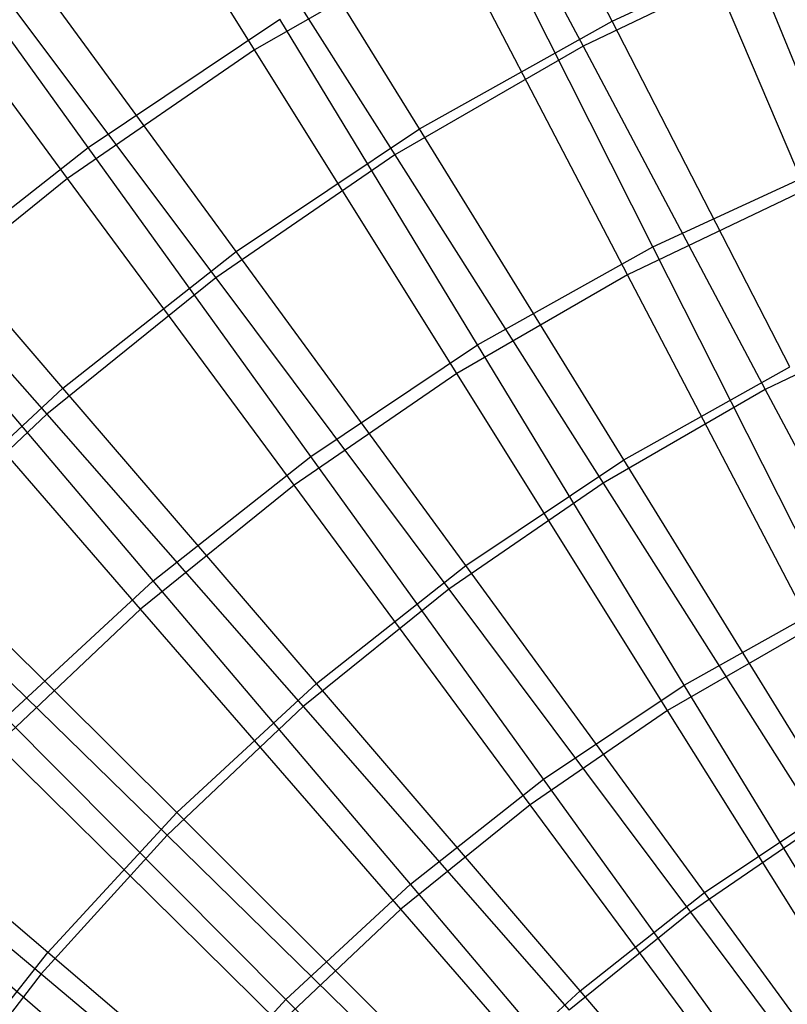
# Model space of a CAD drawing. Extents: x 0.05 to 6.09, y -3 to 3.03.
# Tile 88 of 124: x 2.09 to 2.5, y 0.83 to 1.35. Entities that reach past the tile are written whole.
import ezdxf

# ---------------------------------------------------------------- set-up
doc = ezdxf.new("R2010")
doc.units = 0
doc.header["$MEASUREMENT"] = 0
doc.layers.get('0').update_dxf_attribs({"color": 13, "linetype": 'CONTINUOUS'})

# ---------------------------------------------------------------- blocks, each defined once
blk = doc.blocks.new('GRUPUJ_1')
at = {"color": 0}
for p, q in [((2.35585, 4.35486, 5.78779), (2.26519, 4.53082, 5.6541)), ((2.35585, 4.35486, 5.78779), (2.26519, 4.53082, 5.6541)), ((2.2471, 4.5166, 5.71876), (2.34031, 4.34146, 5.84801)), ((2.2471, 4.5166, 5.71876), (2.34031, 4.34146, 5.84801)), ((2.1648, 4.3394, 0.49802), (2.062, 4.50409, 0.63358)), ((2.1648, 4.3394, 0.49802), (2.062, 4.50409, 0.63358)), ((2.25298, 4.29724, 5.78855), (2.1488, 4.46563, 5.65496)), ((2.25298, 4.29724, 5.78855), (2.1488, 4.46563, 5.65496)), ((2.47498, 4.27924, 0.43321), (2.39783, 4.46774, 0.558)), ((2.47498, 4.27924, 0.43321), (2.39783, 4.46774, 0.558)), ((2.13326, 4.45087, 5.7196), (2.23977, 4.28341, 5.84875)), ((2.13326, 4.45087, 5.7196), (2.23977, 4.28341, 5.84875)), ((2.45916, 4.26477, 0.37605), (2.37915, 4.45232, 0.49643)), ((2.45916, 4.26477, 0.37605), (2.37915, 4.45232, 0.49643)), ((2.07575, 4.28736, 0.56039), (1.96282, 4.44423, 0.70074)), ((2.07575, 4.28736, 0.56039), (1.96282, 4.44423, 0.70074)), ((2.06482, 4.27083, 0.49876), (1.94958, 4.42698, 0.63441)), ((2.06482, 4.27083, 0.49876), (1.94958, 4.42698, 0.63441)), ((2.37755, 4.23433, 0.43393), (2.28585, 4.41612, 0.55883)), ((2.37755, 4.23433, 0.43393), (2.28585, 4.41612, 0.55883)), ((2.35585, 4.35486, 5.78779), (2.46292, 4.40422, 5.787)), ((2.35585, 4.35486, 5.78779), (2.46292, 4.40422, 5.787)), ((2.26978, 4.40002, 0.49724), (2.1648, 4.3394, 0.49802)), ((2.26978, 4.40002, 0.49724), (2.1648, 4.3394, 0.49802)), ((2.36408, 4.21931, 0.37675), (2.26978, 4.40002, 0.49724)), ((2.36408, 4.21931, 0.37675), (2.26978, 4.40002, 0.49724)), ((2.15495, 4.23174, 5.78928), (2.03787, 4.39151, 5.65578)), ((2.15495, 4.23174, 5.78928), (2.03787, 4.39151, 5.65578)), ((2.44505, 4.39154, 5.84723), (2.34031, 4.34146, 5.84801)), ((2.44505, 4.39154, 5.84723), (2.34031, 4.34146, 5.84801)), ((2.02486, 4.37652, 5.72041), (2.14403, 4.21775, 5.84946)), ((2.02486, 4.37652, 5.72041), (2.14403, 4.21775, 5.84946)), ((2.07575, 4.28736, 0.56039), (2.17827, 4.35587, 0.55963)), ((2.07575, 4.28736, 0.56039), (2.17827, 4.35587, 0.55963)), ((2.28395, 4.18191, 0.43463), (2.17827, 4.35587, 0.55963)), ((2.28395, 4.18191, 0.43463), (2.17827, 4.35587, 0.55963)), ((2.25298, 4.29724, 5.78855), (2.35585, 4.35486, 5.78779)), ((2.25298, 4.29724, 5.78855), (2.35585, 4.35486, 5.78779)), ((2.4508, 4.17022, 5.9059), (2.35585, 4.35486, 5.78779)), ((2.4508, 4.17022, 5.9059), (2.35585, 4.35486, 5.78779)), ((2.1648, 4.3394, 0.49802), (2.06482, 4.27083, 0.49876)), ((2.1648, 4.3394, 0.49802), (2.06482, 4.27083, 0.49876)), ((2.27281, 4.16661, 0.37743), (2.1648, 4.3394, 0.49802)), ((2.27281, 4.16661, 0.37743), (2.1648, 4.3394, 0.49802)), ((2.34031, 4.34146, 5.84801), (2.23977, 4.28341, 5.84875)), ((2.34031, 4.34146, 5.84801), (2.23977, 4.28341, 5.84875)), ((2.34031, 4.34146, 5.84801), (2.4377, 4.15818, 5.96199)), ((2.34031, 4.34146, 5.84801), (2.4377, 4.15818, 5.96199)), ((2.06236, 4.15875, 5.78997), (1.9331, 4.30892, 5.65656)), ((2.06236, 4.15875, 5.78997), (1.9331, 4.30892, 5.65656)), ((2.15495, 4.23174, 5.78928), (2.25298, 4.29724, 5.78855)), ((2.15495, 4.23174, 5.78928), (2.25298, 4.29724, 5.78855)), ((2.36213, 4.12056, 5.90656), (2.25298, 4.29724, 5.78855)), ((2.36213, 4.12056, 5.90656), (2.25298, 4.29724, 5.78855)), ((1.92255, 4.294, 5.72117), (2.05367, 4.14486, 5.85013)), ((1.92255, 4.294, 5.72117), (2.05367, 4.14486, 5.85013)), ((1.97892, 4.21103, 0.56111), (2.07575, 4.28736, 0.56039)), ((1.97892, 4.21103, 0.56111), (2.07575, 4.28736, 0.56039)), ((2.19475, 4.1223, 0.43529), (2.07575, 4.28736, 0.56039)), ((2.19475, 4.1223, 0.43529), (2.07575, 4.28736, 0.56039)), ((2.23977, 4.28341, 5.84875), (2.14403, 4.21775, 5.84946)), ((2.23977, 4.28341, 5.84875), (2.14403, 4.21775, 5.84946)), ((2.23977, 4.28341, 5.84875), (2.35107, 4.10817, 5.96263)), ((2.23977, 4.28341, 5.84875), (2.35107, 4.10817, 5.96263)), ((2.37755, 4.23433, 0.43393), (2.47498, 4.27924, 0.43321)), ((2.37755, 4.23433, 0.43393), (2.47498, 4.27924, 0.43321)), ((2.06482, 4.27083, 0.49876), (1.97046, 4.19472, 0.49946)), ((2.06482, 4.27083, 0.49876), (1.97046, 4.19472, 0.49946)), ((2.1859, 4.107, 0.37807), (2.06482, 4.27083, 0.49876)), ((2.1859, 4.107, 0.37807), (2.06482, 4.27083, 0.49876)), ((2.45916, 4.26477, 0.37605), (2.36408, 4.21931, 0.37675)), ((2.45916, 4.26477, 0.37605), (2.36408, 4.21931, 0.37675)), ((2.28395, 4.18191, 0.43463), (2.37755, 4.23433, 0.43393)), ((2.28395, 4.18191, 0.43463), (2.37755, 4.23433, 0.43393)), ((2.47343, 4.04458, 0.32502), (2.37755, 4.23433, 0.43393)), ((2.47343, 4.04458, 0.32502), (2.37755, 4.23433, 0.43393)), ((2.06236, 4.15875, 5.78997), (2.15495, 4.23174, 5.78928)), ((2.06236, 4.15875, 5.78997), (2.15495, 4.23174, 5.78928)), ((2.27763, 4.06409, 5.90719), (2.15495, 4.23174, 5.78928)), ((2.27763, 4.06409, 5.90719), (2.15495, 4.23174, 5.78928)), ((2.14403, 4.21775, 5.84946), (2.05367, 4.14486, 5.85013)), ((2.14403, 4.21775, 5.84946), (2.05367, 4.14486, 5.85013)), ((2.14403, 4.21775, 5.84946), (2.26858, 4.05159, 5.96324)), ((2.14403, 4.21775, 5.84946), (2.26858, 4.05159, 5.96324)), ((2.36408, 4.21931, 0.37675), (2.27281, 4.16661, 0.37743)), ((2.36408, 4.21931, 0.37675), (2.27281, 4.16661, 0.37743)), ((2.46242, 4.03115, 0.27192), (2.36408, 4.21931, 0.37675)), ((2.46242, 4.03115, 0.27192), (2.36408, 4.21931, 0.37675)), ((2.1105, 4.05588, 0.43591), (1.97892, 4.21103, 0.56111)), ((2.1105, 4.05588, 0.43591), (1.97892, 4.21103, 0.56111)), ((2.52794, 4.20134, 5.96132), (2.4377, 4.15818, 5.96199)), ((2.52794, 4.20134, 5.96132), (2.4377, 4.15818, 5.96199)), ((2.10387, 4.04084, 0.37868), (1.97046, 4.19472, 0.49946)), ((2.10387, 4.04084, 0.37868), (1.97046, 4.19472, 0.49946)), ((2.19475, 4.1223, 0.43529), (2.28395, 4.18191, 0.43463)), ((2.19475, 4.1223, 0.43529), (2.28395, 4.18191, 0.43463)), ((2.39442, 4.00033, 0.32561), (2.28395, 4.18191, 0.43463)), ((2.39442, 4.00033, 0.32561), (2.28395, 4.18191, 0.43463)), ((2.36213, 4.12056, 5.90656), (2.4508, 4.17022, 5.9059)), ((2.36213, 4.12056, 5.90656), (2.4508, 4.17022, 5.9059)), ((2.27281, 4.16661, 0.37743), (2.1859, 4.107, 0.37807)), ((2.27281, 4.16661, 0.37743), (2.1859, 4.107, 0.37807)), ((2.38543, 3.9867, 0.27249), (2.27281, 4.16661, 0.37743)), ((2.38543, 3.9867, 0.27249), (2.27281, 4.16661, 0.37743)), ((1.97578, 4.07871, 5.79061), (2.06236, 4.15875, 5.78997)), ((1.97578, 4.07871, 5.79061), (2.06236, 4.15875, 5.78997)), ((2.19781, 4.00117, 5.90778), (2.06236, 4.15875, 5.78997)), ((2.19781, 4.00117, 5.90778), (2.06236, 4.15875, 5.78997)), ((2.4377, 4.15818, 5.96199), (2.35107, 4.10817, 5.96263)), ((2.4377, 4.15818, 5.96199), (2.35107, 4.10817, 5.96263)), ((2.4377, 4.15818, 5.96199), (2.53871, 3.9678, 6.06005)), ((2.4377, 4.15818, 5.96199), (2.53871, 3.9678, 6.06005)), ((2.05367, 4.14486, 5.85013), (1.96922, 4.06519, 5.85076)), ((2.05367, 4.14486, 5.85013), (1.96922, 4.06519, 5.85076)), ((2.05367, 4.14486, 5.85013), (2.19072, 3.98878, 5.96382)), ((2.05367, 4.14486, 5.85013), (2.19072, 3.98878, 5.96382)), ((2.1105, 4.05588, 0.43591), (2.19475, 4.1223, 0.43529)), ((2.1105, 4.05588, 0.43591), (2.19475, 4.1223, 0.43529)), ((2.31912, 3.95002, 0.32617), (2.19475, 4.1223, 0.43529)), ((2.31912, 3.95002, 0.32617), (2.19475, 4.1223, 0.43529)), ((2.27763, 4.06409, 5.90719), (2.36213, 4.12056, 5.90656)), ((2.27763, 4.06409, 5.90719), (2.36213, 4.12056, 5.90656)), ((2.47561, 3.93662, 6.00828), (2.36213, 4.12056, 5.90656)), ((2.47561, 3.93662, 6.00828), (2.36213, 4.12056, 5.90656)), ((2.1859, 4.107, 0.37807), (2.10387, 4.04084, 0.37868)), ((2.1859, 4.107, 0.37807), (2.10387, 4.04084, 0.37868)), ((2.31212, 3.93641, 0.27303), (2.1859, 4.107, 0.37807)), ((2.31212, 3.93641, 0.27303), (2.1859, 4.107, 0.37807)), ((2.35107, 4.10817, 5.96263), (2.26858, 4.05159, 5.96324)), ((2.35107, 4.10817, 5.96263), (2.26858, 4.05159, 5.96324)), ((2.35107, 4.10817, 5.96263), (2.46653, 3.92613, 6.06059)), ((2.35107, 4.10817, 5.96263), (2.46653, 3.92613, 6.06059)), ((2.12318, 3.93218, 5.90833), (1.97578, 4.07871, 5.79061)), ((2.12318, 3.93218, 5.90833), (1.97578, 4.07871, 5.79061)), ((1.96922, 4.06519, 5.85076), (2.11796, 3.92014, 5.96436)), ((1.96922, 4.06519, 5.85076), (2.11796, 3.92014, 5.96436)), ((2.19781, 4.00117, 5.90778), (2.27763, 4.06409, 5.90719)), ((2.19781, 4.00117, 5.90778), (2.27763, 4.06409, 5.90719)), ((2.40519, 3.88957, 6.0088), (2.27763, 4.06409, 5.90719)), ((2.40519, 3.88957, 6.0088), (2.27763, 4.06409, 5.90719)), ((2.03172, 3.98306, 0.4365), (2.1105, 4.05588, 0.43591)), ((2.03172, 3.98306, 0.4365), (2.1105, 4.05588, 0.43591)), ((2.248, 3.89395, 0.32669), (2.1105, 4.05588, 0.43591)), ((2.248, 3.89395, 0.32669), (2.1105, 4.05588, 0.43591)), ((2.26858, 4.05159, 5.96324), (2.19072, 3.98878, 5.96382)), ((2.26858, 4.05159, 5.96324), (2.19072, 3.98878, 5.96382)), ((2.26858, 4.05159, 5.96324), (2.3978, 3.87899, 6.0611)), ((2.26858, 4.05159, 5.96324), (2.3978, 3.87899, 6.0611)), ((2.39442, 4.00033, 0.32561), (2.47343, 4.04458, 0.32502)), ((2.39442, 4.00033, 0.32561), (2.47343, 4.04458, 0.32502)), ((2.10387, 4.04084, 0.37868), (2.02721, 3.96851, 0.37925)), ((2.10387, 4.04084, 0.37868), (2.02721, 3.96851, 0.37925)), ((2.24293, 3.8806, 0.27354), (2.10387, 4.04084, 0.37868)), ((2.24293, 3.8806, 0.27354), (2.10387, 4.04084, 0.37868)), ((2.46242, 4.03115, 0.27192), (2.38543, 3.9867, 0.27249)), ((2.46242, 4.03115, 0.27192), (2.38543, 3.9867, 0.27249)), ((2.12318, 3.93218, 5.90833), (2.19781, 4.00117, 5.90778)), ((2.12318, 3.93218, 5.90833), (2.19781, 4.00117, 5.90778)), ((2.33868, 3.83713, 6.00929), (2.19781, 4.00117, 5.90778)), ((2.33868, 3.83713, 6.00929), (2.19781, 4.00117, 5.90778)), ((2.31912, 3.95002, 0.32617), (2.39442, 4.00033, 0.32561)), ((2.31912, 3.95002, 0.32617), (2.39442, 4.00033, 0.32561)), ((2.50902, 3.81221, 0.23322), (2.39442, 4.00033, 0.32561)), ((2.50902, 3.81221, 0.23322), (2.39442, 4.00033, 0.32561)), ((2.0542, 3.85755, 5.90884), (1.89575, 3.99213, 5.7912)), ((2.0542, 3.85755, 5.90884), (1.89575, 3.99213, 5.7912)), ((2.19072, 3.98878, 5.96382), (2.11796, 3.92014, 5.96436)), ((2.19072, 3.98878, 5.96382), (2.11796, 3.92014, 5.96436)), ((2.19072, 3.98878, 5.96382), (2.33293, 3.82666, 6.06158)), ((2.19072, 3.98878, 5.96382), (2.33293, 3.82666, 6.06158)), ((2.38543, 3.9867, 0.27249), (2.31212, 3.93641, 0.27303)), ((2.38543, 3.9867, 0.27249), (2.31212, 3.93641, 0.27303)), ((2.50202, 3.80067, 0.18379), (2.38543, 3.9867, 0.27249)), ((2.50202, 3.80067, 0.18379), (2.38543, 3.9867, 0.27249)), ((2.1815, 3.83248, 0.32719), (2.03172, 3.98306, 0.4365)), ((2.1815, 3.83248, 0.32719), (2.03172, 3.98306, 0.4365)), ((1.8912, 3.97921, 5.85134), (2.05074, 3.84606, 5.96486)), ((1.8912, 3.97921, 5.85134), (2.05074, 3.84606, 5.96486)), ((2.17827, 3.8196, 0.27402), (2.02721, 3.96851, 0.37925)), ((2.17827, 3.8196, 0.27402), (2.02721, 3.96851, 0.37925)), ((2.248, 3.89395, 0.32669), (2.31912, 3.95002, 0.32617)), ((2.248, 3.89395, 0.32669), (2.31912, 3.95002, 0.32617)), ((2.44812, 3.77152, 0.23368), (2.31912, 3.95002, 0.32617)), ((2.44812, 3.77152, 0.23368), (2.31912, 3.95002, 0.32617)), ((2.31212, 3.93641, 0.27303), (2.24293, 3.8806, 0.27354)), ((2.31212, 3.93641, 0.27303), (2.24293, 3.8806, 0.27354)), ((2.44277, 3.76004, 0.18423), (2.31212, 3.93641, 0.27303)), ((2.44277, 3.76004, 0.18423), (2.31212, 3.93641, 0.27303)), ((2.40519, 3.88957, 6.0088), (2.47561, 3.93662, 6.00828)), ((2.40519, 3.88957, 6.0088), (2.47561, 3.93662, 6.00828)), ((2.0542, 3.85755, 5.90884), (2.12318, 3.93218, 5.90833)), ((2.0542, 3.85755, 5.90884), (2.12318, 3.93218, 5.90833)), ((2.27648, 3.77964, 6.00976), (2.12318, 3.93218, 5.90833)), ((2.27648, 3.77964, 6.00976), (2.12318, 3.93218, 5.90833)), ((2.46653, 3.92613, 6.06059), (2.3978, 3.87899, 6.0611)), ((2.46653, 3.92613, 6.06059), (2.3978, 3.87899, 6.0611)), ((2.11796, 3.92014, 5.96436), (2.05074, 3.84606, 5.96486)), ((2.11796, 3.92014, 5.96436), (2.05074, 3.84606, 5.96486)), ((2.11796, 3.92014, 5.96436), (2.27231, 3.76947, 6.06203)), ((2.11796, 3.92014, 5.96436), (2.27231, 3.76947, 6.06203)), ((2.12003, 3.76597, 0.32764), (1.9589, 3.90428, 0.43704)), ((2.12003, 3.76597, 0.32764), (1.9589, 3.90428, 0.43704)), ((2.1815, 3.83248, 0.32719), (2.248, 3.89395, 0.32669)), ((2.1815, 3.83248, 0.32719), (2.248, 3.89395, 0.32669)), ((2.39061, 3.72618, 0.2341), (2.248, 3.89395, 0.32669)), ((2.39061, 3.72618, 0.2341), (2.248, 3.89395, 0.32669)), ((2.33868, 3.83713, 6.00929), (2.40519, 3.88957, 6.0088)), ((2.33868, 3.83713, 6.00929), (2.40519, 3.88957, 6.0088)), ((2.53687, 3.70918, 6.09353), (2.40519, 3.88957, 6.0088)), ((2.53687, 3.70918, 6.09353), (2.40519, 3.88957, 6.0088)), ((2.24293, 3.8806, 0.27354), (2.17827, 3.8196, 0.27402)), ((2.24293, 3.8806, 0.27354), (2.17827, 3.8196, 0.27402)), ((2.38685, 3.71493, 0.18464), (2.24293, 3.8806, 0.27354)), ((2.38685, 3.71493, 0.18464), (2.24293, 3.8806, 0.27354)), ((2.3978, 3.87899, 6.0611), (2.33293, 3.82666, 6.06158)), ((2.3978, 3.87899, 6.0611), (2.33293, 3.82666, 6.06158)), ((2.3978, 3.87899, 6.0611), (2.53098, 3.70092, 6.14248)), ((2.3978, 3.87899, 6.0611), (2.53098, 3.70092, 6.14248)), ((1.99128, 3.77774, 5.90931), (2.0542, 3.85755, 5.90884)), ((1.99128, 3.77774, 5.90931), (2.0542, 3.85755, 5.90884)), ((2.21899, 3.71745, 6.01018), (2.0542, 3.85755, 5.90884)), ((2.21899, 3.71745, 6.01018), (2.0542, 3.85755, 5.90884)), ((2.05074, 3.84606, 5.96486), (1.98946, 3.76699, 5.96531)), ((2.05074, 3.84606, 5.96486), (1.98946, 3.76699, 5.96531)), ((2.05074, 3.84606, 5.96486), (2.2163, 3.70774, 6.06244)), ((2.05074, 3.84606, 5.96486), (2.2163, 3.70774, 6.06244)), ((2.12003, 3.76597, 0.32764), (2.1815, 3.83248, 0.32719)), ((2.12003, 3.76597, 0.32764), (2.1815, 3.83248, 0.32719)), ((2.33683, 3.67646, 0.2345), (2.1815, 3.83248, 0.32719)), ((2.33683, 3.67646, 0.2345), (2.1815, 3.83248, 0.32719)), ((2.27648, 3.77964, 6.00976), (2.33868, 3.83713, 6.00929)), ((2.27648, 3.77964, 6.00976), (2.33868, 3.83713, 6.00929)), ((2.48411, 3.66759, 6.09392), (2.33868, 3.83713, 6.00929)), ((2.48411, 3.66759, 6.09392), (2.33868, 3.83713, 6.00929))]:
    blk.add_line(p, q, dxfattribs=at)

msp = doc.modelspace()

# ---------------------------------------------------------------- block references
at = {"color": 0}
msp.add_blockref('GRUPUJ_1', (0.05452, -3.0046, 0.05645), dxfattribs=at)

doc.saveas('drawing.dxf')
